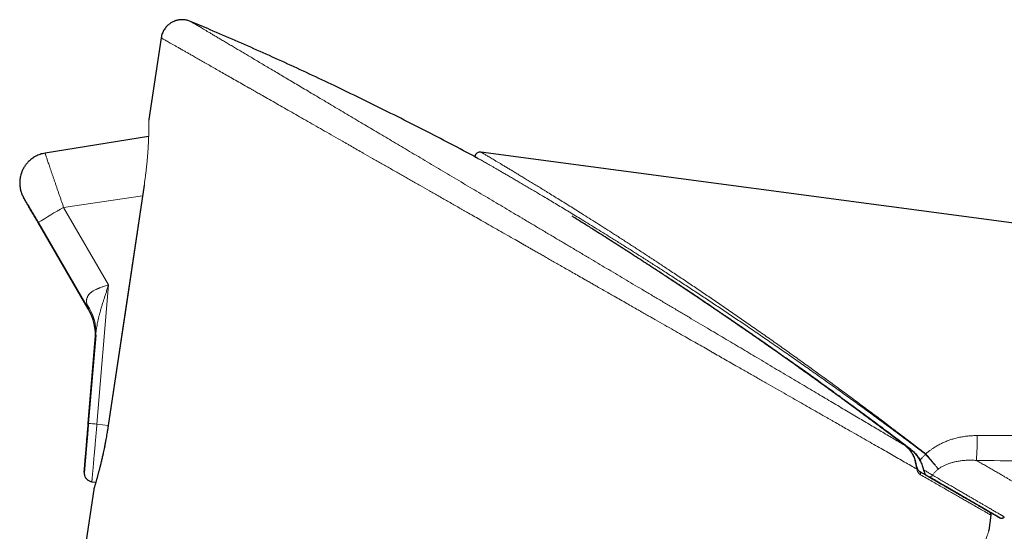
# Model space of a CAD drawing. Header units: millimetres. Extents: x 8 to 869, y 12 to 812.
# Tile 224 of 230: x 740 to 796, y 726 to 755. Entities that reach past the tile are written whole.
import ezdxf

# ---------------------------------------------------------------- set-up
doc = ezdxf.new("R2010")
doc.units = ezdxf.units.MM

msp = doc.modelspace()

# ---------------------------------------------------------------- linework, layer by layer
at = {"color": 7, "linetype": 'Continuous', "lineweight": 30}
for p, q in [((748.451, 754.301), (747.762, 749.69)), ((747.744, 748.744), (741.897, 747.796)), ((855.305, 736.027), (766.485, 747.86)), ((766.148, 747.605), (766.147, 747.594)), ((744.336, 739.018), (741.506, 743.879)), ((741.507, 743.877), (744.336, 739.018)), ((744.756, 737.528), (744.339, 732.554)), ((744.339, 732.556), (744.734, 737.271)), ((745.465, 732.44), (745.463, 732.441)), ((791.272, 730.43), (791.249, 730.478)), ((791.209, 729.857), (791.214, 729.854)), ((744.643, 728.818), (742.796, 716.457)), ((744.539, 729.264), (744.763, 729.233)), ((795.15, 726.519), (795.262, 727.371))]:
    msp.add_line(p, q, dxfattribs=at)
at = {"color": 252, "linetype": 'Continuous', "lineweight": 0}
for p, q in [((766.147, 747.594), (766.141, 747.597)), ((747.492, 745.99), (745.465, 732.44)), ((747.492, 745.99), (747.49, 745.99)), ((742.947, 744.736), (747.4, 745.382)), ((742.947, 744.736), (745.487, 740.373)), ((745.487, 740.373), (744.829, 732.514)), ((744.336, 739.018), (744.336, 739.018)), ((744.733, 737.258), (744.733, 737.258)), ((744.829, 732.514), (745.464, 732.438)), ((791.558, 730.817), (791.571, 730.805)), ((791.574, 730.837), (791.59, 730.822)), ((791.725, 729.559), (791.738, 729.552))]:
    msp.add_line(p, q, dxfattribs=at)
at = {"color": 7, "linetype": 'Continuous', "lineweight": 30, "flags": 128}
msp.add_lwpolyline([(747.491, 745.99), (746.509, 739.427), (745.465, 732.44)], dxfattribs=at)
at = {"color": 252, "linetype": 'Continuous', "lineweight": 0, "flags": 128}
for points in [[(790.414, 731.298), (790.415, 731.3), (790.415, 731.3)], [(790.415, 731.3), (790.416, 731.3), (790.415, 731.298)]]:
    msp.add_lwpolyline(points, dxfattribs=at)
at = {"color": 7, "linetype": 'Continuous', "lineweight": 30}
for centre, radius, start, end in [((766.445, 747.563), 0.3, 82.4113, 172), ((741.744, 737.509), 3, 355.2122, 30.2122)]:
    msp.add_arc(centre, radius, start, end, dxfattribs=at)
at = {"color": 252, "linetype": 'Continuous', "lineweight": 0}
for centre, radius, start, end in [((763.297, 708.991), 41.132, 119.6539, 121.9893), ((742.194, 737.727), 2.569, 355.5559, 35.8351), ((741.744, 737.509), 3, 355.2122, 30.2122), ((728.305, 536.721), 196.489, 85.17598, 85.31924), ((776.214, 731.8), 18.271, 355.804, 0.2054), ((791.027, 730.276), 0.222, 100.8164, 106.8719), ((804.079, 721.282), 15.738, 142.6169, 142.7103), ((803.517, 717.131), 18.157, 131.0627, 131.1417), ((791.009, 730.052), 0.0837, 309.673, 8.4489), ((791.119, 729.715), 0.169, 341.0626, 55.7246), ((791.807, 729.719), 0.181, 245.937, 331.3265)]:
    msp.add_arc(centre, radius, start, end, dxfattribs=at)
at = {"color": 7, "linetype": 'Continuous', "lineweight": 30}
for points, knots in [([(750.103, 755.23), (750.072, 755.242), (750.009, 755.268), (749.91, 755.295), (749.809, 755.313), (749.711, 755.323), (749.618, 755.325), (749.531, 755.32), (749.451, 755.31), (749.378, 755.296), (749.314, 755.28), (749.257, 755.263), (749.205, 755.244), (749.153, 755.222), (749.096, 755.196), (749.034, 755.162), (748.966, 755.12), (748.896, 755.069), (748.824, 755.007), (748.752, 754.935), (748.683, 754.853), (748.618, 754.759), (748.56, 754.656), (748.512, 754.544), (748.474, 754.425), (748.459, 754.343), (748.452, 754.302)], [0, 0, 0, 0, 0.044822, 0.093545, 0.140665, 0.185772, 0.228497, 0.26852, 0.305572, 0.339436, 0.369943, 0.396967, 0.42058, 0.445662, 0.474515, 0.507121, 0.543425, 0.583331, 0.626686, 0.673276, 0.722813, 0.774941, 0.829232, 0.885197, 0.942306, 1, 1, 1, 1]), ([(766.14, 747.596), (765.992, 747.675), (765.352, 748.02), (764.213, 748.616), (762.723, 749.384), (761.226, 750.138), (759.723, 750.879), (758.255, 751.585), (756.823, 752.26), (755.428, 752.903), (754.029, 753.534), (752.624, 754.154), (751.315, 754.72), (750.473, 755.074), (750.102, 755.23)], [0, 0, 0, 0, 0.028346, 0.122698, 0.217042, 0.311377, 0.405702, 0.500016, 0.586459, 0.672891, 0.75931, 0.845715, 0.932106, 1, 1, 1, 1]), ([(747.762, 749.69), (747.762, 749.684), (747.76, 749.672), (747.76, 749.66), (747.76, 749.653)], [0, 0, 0, 0, 0.491763, 1, 1, 1, 1]), ([(741.897, 747.796), (741.85, 747.787), (741.757, 747.77), (741.622, 747.729), (741.493, 747.679), (741.371, 747.621), (741.257, 747.555), (741.154, 747.483), (741.06, 747.407), (740.976, 747.33), (740.902, 747.253), (740.838, 747.177), (740.783, 747.103), (740.731, 747.026), (740.681, 746.942), (740.633, 746.848), (740.587, 746.744), (740.546, 746.629), (740.512, 746.503), (740.487, 746.374), (740.472, 746.244), (740.468, 746.115), (740.473, 745.99), (740.486, 745.87), (740.507, 745.756), (740.534, 745.649), (740.562, 745.563), (740.587, 745.496), (740.604, 745.454), (740.618, 745.423), (740.628, 745.401), (740.637, 745.382), (740.646, 745.364), (740.653, 745.349), (740.662, 745.332), (740.671, 745.315), (740.679, 745.3), (740.686, 745.289), (740.696, 745.27), (740.71, 745.246), (740.731, 745.211), (740.756, 745.168), (740.786, 745.116), (740.817, 745.063), (740.847, 745.011), (740.874, 744.964), (740.903, 744.914), (740.934, 744.862), (740.965, 744.808), (740.998, 744.751), (741.034, 744.69), (741.073, 744.623), (741.116, 744.549), (741.165, 744.464), (741.217, 744.376), (741.27, 744.285), (741.323, 744.193), (741.38, 744.095), (741.442, 743.989), (741.484, 743.917), (741.506, 743.879)], [0, 0, 0, 0, 0.025184, 0.050128, 0.074658, 0.098604, 0.121806, 0.144115, 0.165399, 0.185542, 0.204448, 0.222036, 0.238244, 0.253025, 0.271415, 0.290011, 0.308827, 0.331643, 0.354653, 0.377786, 0.400967, 0.423969, 0.446172, 0.467499, 0.487934, 0.507475, 0.525617, 0.535863, 0.545297, 0.549717, 0.553881, 0.557775, 0.561598, 0.565555, 0.569825, 0.578297, 0.58857, 0.600622, 0.612873, 0.631953, 0.650895, 0.673453, 0.696168, 0.71865, 0.734147, 0.749345, 0.764307, 0.779074, 0.793644, 0.807974, 0.82369, 0.839304, 0.856686, 0.87593, 0.897131, 0.915387, 0.934756, 0.955276, 0.977001, 1, 1, 1, 1]), ([(741.506, 743.879), (741.48, 743.923), (741.429, 744.011), (741.353, 744.141), (741.279, 744.269), (741.211, 744.386), (741.149, 744.491), (741.095, 744.585), (741.043, 744.675), (740.993, 744.76), (740.942, 744.847), (740.891, 744.935), (740.848, 745.009), (740.814, 745.067), (740.788, 745.111), (740.761, 745.157), (740.736, 745.201), (740.718, 745.232), (740.707, 745.251), (740.702, 745.26), (740.7, 745.263), (740.701, 745.261), (740.707, 745.251), (740.716, 745.236), (740.729, 745.214), (740.745, 745.186), (740.768, 745.146), (740.8, 745.092), (740.837, 745.028), (740.874, 744.964), (740.909, 744.905), (740.952, 744.831), (741.005, 744.74), (741.068, 744.631), (741.135, 744.516), (741.206, 744.394), (741.279, 744.268), (741.354, 744.14), (741.43, 744.009), (741.481, 743.921), (741.507, 743.877)], [0, 0, 0, 0, 0.031485, 0.062633, 0.093685, 0.124885, 0.150212, 0.175219, 0.200044, 0.224827, 0.249709, 0.281364, 0.312503, 0.33314, 0.353786, 0.374538, 0.406046, 0.437116, 0.457772, 0.478507, 0.499428, 0.520304, 0.541017, 0.561678, 0.582396, 0.603281, 0.62444, 0.655526, 0.686535, 0.707332, 0.728338, 0.749645, 0.780708, 0.81172, 0.842957, 0.874692, 0.90598, 0.937129, 0.968388, 1, 1, 1, 1]), ([(790.748, 731.072), (790.607, 731.18), (790.324, 731.394), (789.757, 731.822), (789.082, 732.328), (788.299, 732.91), (787.621, 733.41), (787.013, 733.855), (786.512, 734.22), (786.047, 734.557), (785.51, 734.944), (784.864, 735.407), (784.182, 735.892), (783.572, 736.323), (783.069, 736.676), (782.602, 737.003), (782.064, 737.377), (781.543, 737.737), (781.041, 738.082), (780.611, 738.377), (780.127, 738.707), (779.626, 739.046), (779.162, 739.36), (778.752, 739.635), (778.361, 739.897), (777.987, 740.146), (777.615, 740.393), (777.19, 740.674), (776.713, 740.988), (776.22, 741.311), (775.765, 741.607), (775.346, 741.879), (774.93, 742.148), (774.515, 742.415), (774.102, 742.68), (773.691, 742.942), (773.283, 743.201), (772.92, 743.431), (772.603, 743.631), (772.329, 743.803), (772.057, 743.974), (771.825, 744.119), (771.685, 744.207), (771.633, 744.239)], [0, 0, 0, 0, 0.0221221, 0.0442455, 0.0884959, 0.1272278, 0.1659668, 0.1936482, 0.2213325, 0.2434579, 0.2655849, 0.3043215, 0.343067, 0.3707556, 0.3984477, 0.4205742, 0.4427028, 0.4814465, 0.5008245, 0.5202024, 0.5479024, 0.5756073, 0.5977359, 0.6198673, 0.639246, 0.6586246, 0.6780119, 0.6973992, 0.7251208, 0.7528499, 0.7749748, 0.7971136, 0.8192574, 0.8414329, 0.8636143, 0.8858293, 0.9080511, 0.9302906, 0.9455045, 0.9607182, 0.9759445, 0.9911707, 1, 1, 1, 1]), ([(790.416, 731.3), (790.389, 731.32), (790.335, 731.362), (790.251, 731.425), (790.161, 731.494), (790.076, 731.558), (789.996, 731.619), (789.922, 731.674), (789.841, 731.735), (789.753, 731.801), (789.662, 731.87), (789.568, 731.941), (789.469, 732.015), (789.363, 732.095), (789.249, 732.181), (789.127, 732.272), (788.996, 732.37), (788.859, 732.473), (788.714, 732.581), (788.539, 732.711), (788.335, 732.862), (788.103, 733.035), (787.865, 733.211), (787.626, 733.387), (787.35, 733.59), (787.042, 733.817), (786.701, 734.066), (786.367, 734.309), (786.037, 734.549), (785.707, 734.787), (785.29, 735.088), (784.784, 735.451), (784.191, 735.874), (783.599, 736.294), (783.012, 736.707), (782.43, 737.114), (781.854, 737.515), (781.283, 737.91), (780.718, 738.298), (780.16, 738.68), (779.608, 739.055), (779.065, 739.423), (778.539, 739.776), (778.032, 740.115), (777.577, 740.418), (777.288, 740.609), (777.161, 740.693)], [0, 0, 0, 0, 0.006076, 0.012387, 0.019169, 0.026658, 0.031833, 0.037439, 0.043534, 0.050177, 0.057427, 0.064322, 0.071767, 0.079799, 0.08846, 0.097786, 0.107624, 0.118093, 0.129115, 0.140611, 0.157701, 0.17537, 0.193392, 0.211539, 0.229584, 0.255857, 0.281455, 0.30657, 0.331394, 0.356118, 0.380923, 0.425516, 0.470217, 0.514699, 0.558769, 0.602434, 0.645713, 0.68861, 0.731092, 0.773126, 0.814682, 0.855749, 0.896263, 0.933898, 0.970968, 1, 1, 1, 1]), ([(744.341, 732.556), (744.336, 732.495), (744.327, 732.375), (744.312, 732.2), (744.299, 732.034), (744.285, 731.876), (744.273, 731.728), (744.261, 731.589), (744.25, 731.459), (744.24, 731.338), (744.23, 731.226), (744.218, 731.096), (744.206, 730.948), (744.192, 730.785), (744.18, 730.643), (744.169, 730.521), (744.161, 730.416), (744.152, 730.32), (744.145, 730.229), (744.138, 730.145), (744.132, 730.07), (744.126, 730.005), (744.122, 729.951), (744.118, 729.903), (744.114, 729.862), (744.112, 729.834), (744.11, 729.816), (744.109, 729.805), (744.109, 729.797), (744.108, 729.786), (744.107, 729.773), (744.107, 729.758), (744.107, 729.743), (744.108, 729.728), (744.109, 729.713), (744.111, 729.695), (744.114, 729.676), (744.118, 729.653), (744.127, 729.618), (744.142, 729.571), (744.164, 729.525), (744.188, 729.486), (744.211, 729.452), (744.243, 729.415), (744.284, 729.376), (744.334, 729.338), (744.395, 729.305), (744.464, 729.278), (744.514, 729.269), (744.539, 729.264)], [0, 0, 0, 0, 0.036442, 0.07129, 0.104639, 0.136566, 0.16713, 0.196376, 0.224334, 0.250979, 0.276246, 0.300917, 0.342011, 0.383319, 0.425112, 0.456799, 0.488468, 0.519783, 0.549976, 0.583258, 0.615175, 0.645594, 0.674419, 0.702782, 0.732748, 0.76445, 0.778901, 0.793708, 0.808717, 0.822614, 0.835144, 0.846421, 0.853318, 0.859788, 0.86589, 0.870196, 0.874522, 0.879183, 0.884425, 0.895814, 0.908045, 0.91475, 0.922915, 0.932604, 0.94376, 0.956279, 0.969992, 0.984664, 1, 1, 1, 1]), ([(744.339, 732.554), (744.334, 732.494), (744.324, 732.373), (744.309, 732.194), (744.294, 732.016), (744.28, 731.842), (744.265, 731.669), (744.251, 731.5), (744.237, 731.335), (744.224, 731.176), (744.211, 731.023), (744.199, 730.877), (744.187, 730.738), (744.176, 730.606), (744.166, 730.482), (744.156, 730.368), (744.147, 730.263), (744.139, 730.168), (744.132, 730.084), (744.126, 730.009), (744.121, 729.945), (744.116, 729.892), (744.113, 729.852), (744.11, 729.822), (744.109, 729.805), (744.108, 729.799), (744.109, 729.805), (744.11, 729.822), (744.113, 729.851), (744.116, 729.892), (744.121, 729.945), (744.126, 730.009), (744.132, 730.083), (744.139, 730.168), (744.147, 730.263), (744.156, 730.368), (744.166, 730.482), (744.176, 730.606), (744.187, 730.738), (744.199, 730.878), (744.211, 731.024), (744.224, 731.176), (744.237, 731.335), (744.251, 731.501), (744.265, 731.67), (744.28, 731.843), (744.294, 732.018), (744.309, 732.195), (744.324, 732.375), (744.334, 732.496), (744.339, 732.556)], [0, 0, 0, 0, 0.0210031, 0.0418222, 0.0625465, 0.0832665, 0.1040729, 0.1250552, 0.1460146, 0.1667998, 0.1875004, 0.2082072, 0.229011, 0.2500012, 0.2709505, 0.2917259, 0.312417, 0.3331147, 0.3539097, 0.3748913, 0.3958389, 0.4166131, 0.4373037, 0.4580014, 0.478797, 0.4997799, 0.5207348, 0.5415169, 0.5622159, 0.5829226, 0.6037278, 0.624721, 0.6456934, 0.666493, 0.6872096, 0.7079341, 0.7287575, 0.7497693, 0.7707457, 0.7915492, 0.8122694, 0.8329974, 0.8538238, 0.8748382, 0.8958229, 0.9166374, 0.9373715, 0.9581163, 0.9789627, 1, 1, 1, 1]), ([(745.465, 732.44), (745.455, 732.375), (745.435, 732.247), (745.405, 732.06), (745.375, 731.883), (745.346, 731.716), (745.314, 731.546), (745.281, 731.374), (745.247, 731.203), (745.215, 731.046), (745.184, 730.902), (745.155, 730.771), (745.128, 730.65), (745.102, 730.537), (745.076, 730.427), (745.051, 730.32), (745.026, 730.217), (745.001, 730.117), (744.978, 730.024), (744.955, 729.937), (744.934, 729.856), (744.914, 729.778), (744.894, 729.702), (744.873, 729.626), (744.852, 729.549), (744.831, 729.471), (744.809, 729.392), (744.787, 729.316), (744.766, 729.243), (744.747, 729.175), (744.728, 729.11), (744.71, 729.049), (744.694, 728.995), (744.679, 728.947), (744.668, 728.907), (744.659, 728.877), (744.653, 728.857), (744.652, 728.855), (744.652, 728.854)], [0, 0, 0, 0, 0.034402, 0.067244, 0.098601, 0.128536, 0.157099, 0.190929, 0.22273, 0.252536, 0.280365, 0.306164, 0.329963, 0.353143, 0.376171, 0.399081, 0.421928, 0.444742, 0.467549, 0.488002, 0.508473, 0.528833, 0.549087, 0.570385, 0.592979, 0.617246, 0.643235, 0.671034, 0.697856, 0.726117, 0.755769, 0.786726, 0.819002, 0.852671, 0.887831, 0.924571, 0.96275, 1, 1, 1, 1]), ([(789.56, 731.969), (789.735, 731.837), (790.132, 731.54), (790.527, 731.24), (790.748, 731.072)], [0, 0, 0, 0, 0.441579, 1, 1, 1, 1]), ([(790.985, 730.495), (790.98, 730.513), (790.969, 730.548), (790.953, 730.595), (790.937, 730.637), (790.918, 730.68), (790.895, 730.73), (790.863, 730.792), (790.821, 730.863), (790.768, 730.942), (790.708, 731.019), (790.644, 731.093), (790.577, 731.161), (790.516, 731.219), (790.475, 731.251), (790.461, 731.261)], [0, 0, 0, 0, 0.061228, 0.1142, 0.159016, 0.203928, 0.262964, 0.336219, 0.423503, 0.52457, 0.638927, 0.733209, 0.834987, 0.944601, 1, 1, 1, 1]), ([(791.252, 730.474), (791.232, 730.512), (791.191, 730.589), (791.118, 730.699), (791.036, 730.803), (790.946, 730.901), (790.85, 730.991), (790.782, 731.045), (790.748, 731.072)], [0, 0, 0, 0, 0.165255, 0.330531, 0.500247, 0.669977, 0.834578, 1, 1, 1, 1]), ([(790.748, 731.072), (790.782, 731.045), (790.852, 730.99), (790.949, 730.897), (791.04, 730.797), (791.121, 730.693), (791.192, 730.587), (791.23, 730.515), (791.249, 730.478)], [0, 0, 0, 0, 0.16974, 0.339473, 0.513044, 0.686599, 0.842825, 1, 1, 1, 1]), ([(791.092, 730.064), (791.086, 730.086), (791.075, 730.125), (791.06, 730.185), (791.049, 730.232), (791.041, 730.269), (791.034, 730.299), (791.026, 730.335), (791.015, 730.38), (791.002, 730.434), (790.991, 730.473), (790.985, 730.495)], [0, 0, 0, 0, 0.169142, 0.308977, 0.43528, 0.497384, 0.56049, 0.639566, 0.738562, 0.858347, 1, 1, 1, 1]), ([(791.252, 730.474), (791.27, 730.436), (791.306, 730.36), (791.354, 730.243), (791.396, 730.124), (791.427, 730.024), (791.442, 729.963), (791.448, 729.942)], [0, 0, 0, 0, 0.217353, 0.436454, 0.660236, 0.885315, 1, 1, 1, 1]), ([(791.234, 729.84), (791.226, 729.845), (791.212, 729.854), (791.195, 729.869), (791.183, 729.882), (791.174, 729.892), (791.167, 729.901), (791.161, 729.91), (791.152, 729.924), (791.139, 729.945), (791.124, 729.976), (791.107, 730.016), (791.097, 730.047), (791.092, 730.064)], [0, 0, 0, 0, 0.120452, 0.220904, 0.299944, 0.35645, 0.405621, 0.453821, 0.504459, 0.596738, 0.710363, 0.844858, 1, 1, 1, 1]), ([(795.262, 727.371), (795.263, 727.38), (795.264, 727.398), (795.262, 727.422), (795.259, 727.443), (795.254, 727.46), (795.248, 727.474), (795.243, 727.487), (795.238, 727.496), (795.233, 727.504), (795.23, 727.508), (795.228, 727.511), (795.225, 727.516), (795.221, 727.521), (795.217, 727.526), (795.213, 727.53), (795.208, 727.536), (795.203, 727.541), (795.198, 727.545), (795.193, 727.549), (795.19, 727.552), (795.186, 727.554), (795.183, 727.557), (795.176, 727.561), (795.166, 727.568), (795.15, 727.577), (795.13, 727.589), (795.107, 727.603), (795.078, 727.619), (795.043, 727.64), (794.998, 727.666), (794.947, 727.695), (794.883, 727.732), (794.803, 727.779), (794.702, 727.837), (794.589, 727.902), (794.465, 727.974), (794.336, 728.049), (794.204, 728.125), (794.071, 728.202), (793.93, 728.283), (793.781, 728.369), (793.624, 728.46), (793.46, 728.555), (793.289, 728.654), (793.132, 728.745), (792.993, 728.825), (792.874, 728.894), (792.772, 728.953), (792.688, 729.002), (792.62, 729.041), (792.545, 729.084), (792.464, 729.131), (792.375, 729.182), (792.279, 729.238), (792.176, 729.298), (792.064, 729.362), (791.944, 729.432), (791.817, 729.505), (791.682, 729.584), (791.538, 729.667), (791.385, 729.755), (791.279, 729.816), (791.224, 729.848)], [0, 0, 0, 0, 0.001815, 0.003449, 0.004875, 0.006074, 0.007036, 0.007803, 0.008842, 0.00926, 0.009542, 0.009847, 0.010194, 0.011051, 0.012172, 0.013579, 0.015286, 0.018857, 0.023312, 0.02866, 0.034905, 0.041951, 0.049093, 0.056194, 0.075515, 0.094532, 0.116775, 0.138592, 0.159983, 0.188164, 0.215961, 0.243374, 0.270405, 0.308491, 0.346507, 0.384523, 0.422541, 0.460558, 0.492815, 0.525074, 0.557334, 0.589591, 0.621849, 0.654109, 0.686156, 0.717709, 0.738172, 0.75842, 0.778462, 0.788446, 0.79934, 0.811145, 0.823863, 0.837494, 0.852041, 0.867505, 0.883887, 0.901191, 0.919417, 0.938218, 0.957914, 0.978507, 1, 1, 1, 1]), ([(791.448, 729.942), (791.452, 729.927), (791.46, 729.896), (791.473, 729.863), (791.48, 729.846), (791.482, 729.842)], [0, 0, 0, 0, 0.425674, 0.861335, 1, 1, 1, 1]), ([(791.482, 729.842), (791.49, 729.824), (791.504, 729.79), (791.516, 729.75), (791.521, 729.722), (791.522, 729.705), (791.519, 729.693), (791.515, 729.687), (791.509, 729.685), (791.504, 729.687), (791.501, 729.688)], [0, 0, 0, 0, 0.2100125, 0.4195598, 0.5375033, 0.6553071, 0.7501551, 0.8448842, 0.9224709, 1, 1, 1, 1]), ([(791.725, 729.559), (791.704, 729.571), (791.66, 729.596), (791.584, 729.64), (791.528, 729.673), (791.5, 729.689)], [0, 0, 0, 0, 0.3336171, 0.6668944, 1, 1, 1, 1]), ([(791.501, 729.688), (791.53, 729.672), (791.589, 729.638), (791.667, 729.593), (791.711, 729.567), (791.734, 729.554)], [0, 0, 0, 0, 0.333078, 0.666344, 1, 1, 1, 1]), ([(791.734, 729.554), (791.82, 729.504), (791.993, 729.404), (792.244, 729.259), (792.493, 729.115), (792.734, 728.976), (792.966, 728.842), (793.187, 728.713), (793.4, 728.59), (793.602, 728.473), (793.782, 728.369), (793.949, 728.273), (794.11, 728.18), (794.267, 728.089), (794.419, 728.001), (794.567, 727.916), (794.693, 727.843), (794.824, 727.767), (794.938, 727.701), (795.045, 727.639), (795.147, 727.58), (795.243, 727.525), (795.331, 727.474), (795.408, 727.429), (795.471, 727.393), (795.535, 727.356), (795.583, 727.328), (795.619, 727.307), (795.649, 727.29), (795.674, 727.276), (795.694, 727.264), (795.711, 727.254), (795.725, 727.246), (795.737, 727.239), (795.751, 727.231), (795.756, 727.228), (795.751, 727.231), (795.731, 727.243), (795.715, 727.252), (795.695, 727.263), (795.671, 727.277), (795.639, 727.296), (795.598, 727.319), (795.549, 727.348), (795.487, 727.384), (795.421, 727.421), (795.358, 727.458), (795.282, 727.502), (795.197, 727.551), (795.108, 727.602), (795.017, 727.655), (794.921, 727.711), (794.819, 727.77), (794.699, 727.839), (794.565, 727.916), (794.409, 728.007), (794.234, 728.108), (794.055, 728.212), (793.872, 728.318), (793.68, 728.428), (793.479, 728.545), (793.27, 728.666), (793.071, 728.781), (792.863, 728.901), (792.644, 729.027), (792.422, 729.156), (792.195, 729.287), (791.964, 729.42), (791.805, 729.513), (791.725, 729.559)], [0, 0, 0, 0, 0.0174476, 0.0348681, 0.0522705, 0.0696478, 0.087001, 0.1043397, 0.1216741, 0.1390105, 0.1545935, 0.1701961, 0.1858175, 0.201458, 0.2171214, 0.2328212, 0.2486123, 0.2643656, 0.2800744, 0.295761, 0.3114364, 0.3271034, 0.3424842, 0.357866, 0.3732589, 0.3886544, 0.4009884, 0.4133487, 0.4257355, 0.4381432, 0.4505451, 0.4602785, 0.4700045, 0.4797253, 0.4894414, 0.4991274, 0.5121642, 0.525181, 0.5381978, 0.5512125, 0.5642248, 0.577238, 0.5925805, 0.6079351, 0.6233164, 0.6387162, 0.652479, 0.666299, 0.6801681, 0.6940525, 0.7079178, 0.7217551, 0.7355599, 0.7493335, 0.7668398, 0.7843122, 0.8017639, 0.8192134, 0.8366642, 0.8541222, 0.8715997, 0.8891103, 0.9048449, 0.920637, 0.9364897, 0.9523718, 0.9682589, 0.9841384, 1, 1, 1, 1]), ([(791.738, 729.552), (791.807, 729.512), (791.945, 729.432), (792.143, 729.318), (792.332, 729.209), (792.513, 729.104), (792.686, 729.004), (792.849, 728.91), (792.999, 728.823), (793.135, 728.744), (793.261, 728.672), (793.384, 728.6), (793.506, 728.53), (793.623, 728.462), (793.735, 728.397), (793.841, 728.336), (793.939, 728.279), (794.032, 728.226), (794.119, 728.175), (794.201, 728.128), (794.282, 728.081), (794.359, 728.036), (794.433, 727.994), (794.5, 727.955), (794.574, 727.912), (794.654, 727.866), (794.754, 727.808), (794.854, 727.75), (794.955, 727.692), (795.047, 727.639), (795.132, 727.59), (795.211, 727.544), (795.289, 727.499), (795.361, 727.457), (795.42, 727.423), (795.475, 727.391), (795.534, 727.358), (795.583, 727.329), (795.629, 727.303), (795.671, 727.279), (795.709, 727.258), (795.739, 727.241), (795.759, 727.231), (795.774, 727.223), (795.784, 727.218), (795.793, 727.214), (795.802, 727.21), (795.811, 727.207), (795.818, 727.205), (795.826, 727.204), (795.835, 727.203), (795.845, 727.202), (795.854, 727.202), (795.861, 727.202), (795.865, 727.202), (795.868, 727.203), (795.871, 727.203), (795.875, 727.203), (795.882, 727.204), (795.896, 727.206), (795.917, 727.212), (795.947, 727.224), (795.981, 727.245), (796.001, 727.267), (796.012, 727.279)], [0, 0, 0, 0, 0.027249, 0.053814, 0.079682, 0.10484, 0.129278, 0.152976, 0.174622, 0.195583, 0.215861, 0.235503, 0.254524, 0.274994, 0.294668, 0.313554, 0.331658, 0.348983, 0.365531, 0.381306, 0.396309, 0.412198, 0.427125, 0.441109, 0.45484, 0.476638, 0.498709, 0.525392, 0.552517, 0.580081, 0.604352, 0.628937, 0.653793, 0.678873, 0.704164, 0.729284, 0.754767, 0.78058, 0.80671, 0.836818, 0.867379, 0.898406, 0.929871, 0.940033, 0.949233, 0.95748, 0.964773, 0.97111, 0.976487, 0.980849, 0.984224, 0.986676, 0.987938, 0.988404, 0.988783, 0.988952, 0.989121, 0.989298, 0.989795, 0.990571, 0.992039, 0.994121, 0.996818, 1, 1, 1, 1]), ([(744.652, 728.853), (744.65, 728.847), (744.646, 728.836), (744.644, 728.824), (744.643, 728.818)], [0, 0, 0, 0, 0.508051, 1, 1, 1, 1]), ([(744.763, 729.233), (744.759, 729.219), (744.748, 729.179), (744.73, 729.12), (744.712, 729.056), (744.696, 729.002), (744.683, 728.958), (744.672, 728.921), (744.663, 728.892), (744.657, 728.87), (744.652, 728.856), (744.652, 728.854), (744.652, 728.853)], [0, 0, 0, 0, 0.0590119, 0.1619221, 0.2691301, 0.3809148, 0.4775034, 0.577146, 0.6794668, 0.7842167, 0.8916141, 1, 1, 1, 1]), ([(795.137, 726.465), (795.14, 726.474), (795.145, 726.492), (795.148, 726.51), (795.15, 726.519)], [0, 0, 0, 0, 0.508316, 1, 1, 1, 1])]:
    msp.add_open_spline(points, degree=3, knots=knots, dxfattribs=at)
at = {"color": 252, "linetype": 'Continuous', "lineweight": 0}
for points, knots in [([(790.415, 731.3), (790.315, 731.359), (790.114, 731.479), (789.801, 731.664), (789.481, 731.854), (789.152, 732.05), (788.816, 732.249), (788.474, 732.452), (788.125, 732.659), (787.765, 732.873), (787.393, 733.094), (787.008, 733.323), (786.616, 733.555), (786.218, 733.791), (785.814, 734.031), (785.391, 734.283), (784.948, 734.546), (784.485, 734.821), (784.014, 735.1), (783.535, 735.384), (783.049, 735.673), (782.557, 735.965), (782.075, 736.252), (781.602, 736.532), (781.141, 736.806), (780.677, 737.081), (780.21, 737.359), (779.74, 737.638), (779.253, 737.927), (778.748, 738.226), (778.226, 738.537), (777.7, 738.849), (777.171, 739.163), (776.638, 739.479), (776.102, 739.797), (775.577, 740.109), (775.066, 740.412), (774.569, 740.707), (774.071, 741.003), (773.574, 741.298), (773.077, 741.593), (772.566, 741.896), (772.041, 742.208), (771.501, 742.529), (770.962, 742.849), (770.423, 743.169), (769.885, 743.488), (769.348, 743.807), (768.826, 744.117), (768.32, 744.417), (767.829, 744.709), (767.339, 744.999), (766.851, 745.289), (766.367, 745.576), (765.872, 745.87), (765.366, 746.171), (764.85, 746.477), (764.339, 746.78), (763.833, 747.081), (763.331, 747.379), (762.833, 747.674), (762.354, 747.958), (761.893, 748.232), (761.449, 748.496), (761.009, 748.757), (760.574, 749.015), (760.143, 749.271), (759.707, 749.53), (759.265, 749.792), (758.819, 750.057), (758.381, 750.317), (757.952, 750.572), (757.531, 750.822), (757.118, 751.066), (756.726, 751.299), (756.352, 751.521), (755.996, 751.732), (755.648, 751.939), (755.308, 752.141), (754.976, 752.338), (754.659, 752.526), (754.356, 752.706), (754.067, 752.878), (753.787, 753.044), (753.516, 753.205), (753.255, 753.36), (753.003, 753.509), (752.76, 753.653), (752.523, 753.794), (752.292, 753.931), (752.068, 754.064), (751.855, 754.191), (751.653, 754.311), (751.462, 754.424), (751.287, 754.528), (751.126, 754.624), (750.978, 754.711), (750.842, 754.792), (750.718, 754.866), (750.604, 754.933), (750.502, 754.993), (750.412, 755.047), (750.331, 755.095), (750.261, 755.137), (750.203, 755.171), (750.158, 755.198), (750.126, 755.217), (750.106, 755.229), (750.104, 755.23), (750.103, 755.231)], [0, 0, 0, 0, 0.008756, 0.017547, 0.026363, 0.035182, 0.043981, 0.052753, 0.0615, 0.070228, 0.079354, 0.088469, 0.097576, 0.10668, 0.115786, 0.124898, 0.134851, 0.144822, 0.154818, 0.164843, 0.1749, 0.184968, 0.19502, 0.2042, 0.213356, 0.222494, 0.231619, 0.240735, 0.249846, 0.259784, 0.269726, 0.279677, 0.289642, 0.299627, 0.309644, 0.319684, 0.328898, 0.338111, 0.347314, 0.356497, 0.365655, 0.374796, 0.384757, 0.39471, 0.404661, 0.414613, 0.424573, 0.434545, 0.444534, 0.45371, 0.462913, 0.472139, 0.481367, 0.490574, 0.499757, 0.509755, 0.519736, 0.529706, 0.539671, 0.549634, 0.559603, 0.569581, 0.578742, 0.587922, 0.597131, 0.606358, 0.615589, 0.624804, 0.634831, 0.644835, 0.654822, 0.6648, 0.674773, 0.684749, 0.694732, 0.703896, 0.713077, 0.722288, 0.731523, 0.740761, 0.749984, 0.758763, 0.767522, 0.776267, 0.785001, 0.793729, 0.802456, 0.811187, 0.819926, 0.829095, 0.838285, 0.847506, 0.856752, 0.865997, 0.875214, 0.883984, 0.892734, 0.901468, 0.910193, 0.918913, 0.927634, 0.936361, 0.945099, 0.954272, 0.963469, 0.972696, 0.981949, 0.991208, 1, 1, 1, 1]), ([(791.062, 729.987), (790.952, 730.05), (790.731, 730.176), (790.385, 730.374), (790.024, 730.58), (789.65, 730.794), (789.26, 731.017), (788.857, 731.247), (788.435, 731.488), (787.994, 731.74), (787.535, 732.002), (787.114, 732.242), (786.738, 732.456), (786.495, 732.595), (786.335, 732.686), (786.261, 732.729), (786.185, 732.772), (786.11, 732.815), (786.034, 732.858), (785.958, 732.902), (785.765, 733.012), (785.451, 733.191), (785.007, 733.445), (784.548, 733.707), (784.075, 733.977), (783.587, 734.256), (783.083, 734.544), (782.56, 734.843), (782.016, 735.153), (781.452, 735.475), (780.939, 735.767), (780.481, 736.028), (780.099, 736.246), (779.831, 736.399), (779.681, 736.485), (779.634, 736.512), (779.587, 736.539), (779.54, 736.566), (779.492, 736.593), (779.331, 736.685), (779.051, 736.845), (778.647, 737.075), (778.23, 737.313), (777.8, 737.559), (777.34, 737.821), (776.852, 738.1), (776.479, 738.312), (776.243, 738.447), (776.15, 738.5), (776.056, 738.554), (775.972, 738.602), (775.833, 738.681), (775.629, 738.798), (775.343, 738.961), (775.035, 739.137), (774.708, 739.324), (774.361, 739.522), (774.029, 739.711), (773.715, 739.89), (773.423, 740.057), (773.19, 740.189), (773.02, 740.287), (772.914, 740.347), (772.808, 740.408), (772.7, 740.469), (772.591, 740.531), (772.481, 740.594), (772.29, 740.703), (772.023, 740.855), (771.686, 741.048), (771.364, 741.231), (771.058, 741.406), (770.768, 741.571), (770.495, 741.727), (770.239, 741.873), (769.997, 742.011), (769.77, 742.141), (769.558, 742.262), (769.36, 742.375), (769.177, 742.479), (769.045, 742.555), (768.958, 742.604), (768.913, 742.63), (768.869, 742.655), (768.823, 742.681), (768.765, 742.715), (768.596, 742.811), (768.285, 742.989), (767.848, 743.238), (767.389, 743.5), (766.944, 743.754), (766.53, 743.99), (766.147, 744.209), (765.884, 744.359), (765.72, 744.452), (765.652, 744.491), (765.584, 744.529), (765.517, 744.568), (765.451, 744.606), (765.384, 744.644), (765.318, 744.681), (765.083, 744.816), (764.683, 745.044), (764.125, 745.362), (763.584, 745.671), (763.139, 745.924), (762.787, 746.125), (762.523, 746.276), (762.263, 746.424), (762.002, 746.573), (761.733, 746.726), (761.366, 746.936), (760.908, 747.197), (760.372, 747.503), (759.91, 747.767), (759.516, 747.991), (759.268, 748.133), (759.103, 748.227), (759.018, 748.275), (758.934, 748.323), (758.851, 748.371), (758.768, 748.418), (758.54, 748.548), (758.172, 748.758), (757.673, 749.042), (757.188, 749.319), (756.717, 749.587), (756.26, 749.848), (755.818, 750.1), (755.386, 750.346), (754.966, 750.586), (754.556, 750.82), (754.206, 751.02), (753.91, 751.189), (753.724, 751.295), (753.601, 751.365), (753.538, 751.401), (753.476, 751.436), (753.414, 751.472), (753.353, 751.507), (753.185, 751.602), (752.916, 751.756), (752.556, 751.961), (752.212, 752.157), (751.883, 752.344), (751.57, 752.523), (751.272, 752.693), (750.986, 752.856), (750.714, 753.011), (750.456, 753.158), (750.262, 753.269), (750.124, 753.348), (750.036, 753.398), (749.95, 753.447), (749.867, 753.494), (749.786, 753.541), (749.666, 753.609), (749.512, 753.697), (749.334, 753.798), (749.173, 753.89), (749.027, 753.973), (748.898, 754.047), (748.786, 754.111), (748.686, 754.168), (748.601, 754.216), (748.533, 754.255), (748.486, 754.282), (748.457, 754.299), (748.453, 754.3), (748.452, 754.301)], [0, 0, 0, 0, 0.009431, 0.018962, 0.028592, 0.038324, 0.048156, 0.058089, 0.068125, 0.078534, 0.089052, 0.099678, 0.106752, 0.113873, 0.115478, 0.117085, 0.118695, 0.120308, 0.121922, 0.12354, 0.125159, 0.134156, 0.143326, 0.152669, 0.162185, 0.171876, 0.181739, 0.191777, 0.202263, 0.212932, 0.223785, 0.231049, 0.238393, 0.244922, 0.245781, 0.246642, 0.247504, 0.248366, 0.24923, 0.250095, 0.257194, 0.264496, 0.272001, 0.279709, 0.28762, 0.296557, 0.30574, 0.307382, 0.309031, 0.310688, 0.312346, 0.313462, 0.318043, 0.323104, 0.328499, 0.334227, 0.340289, 0.346684, 0.351585, 0.356666, 0.361926, 0.363738, 0.36557, 0.367422, 0.369294, 0.371187, 0.3731, 0.375034, 0.381147, 0.386997, 0.392583, 0.397907, 0.402968, 0.407682, 0.412143, 0.416351, 0.420304, 0.424004, 0.427451, 0.430644, 0.433584, 0.434398, 0.435191, 0.435961, 0.43671, 0.437589, 0.439007, 0.445609, 0.45393, 0.462021, 0.469881, 0.47751, 0.484034, 0.490379, 0.491605, 0.492823, 0.494035, 0.49524, 0.496438, 0.497629, 0.498813, 0.49999, 0.510349, 0.520492, 0.530418, 0.540129, 0.54513, 0.550071, 0.554954, 0.559777, 0.564839, 0.570204, 0.580807, 0.59124, 0.601504, 0.608185, 0.614794, 0.616512, 0.618226, 0.619934, 0.621638, 0.623336, 0.62503, 0.635665, 0.64619, 0.656606, 0.666913, 0.677111, 0.687201, 0.697183, 0.70732, 0.717344, 0.727255, 0.733736, 0.740168, 0.741844, 0.743518, 0.745188, 0.746854, 0.748518, 0.750178, 0.760559, 0.770873, 0.781121, 0.791304, 0.801423, 0.811478, 0.82147, 0.831664, 0.841793, 0.851858, 0.855795, 0.859723, 0.863641, 0.867549, 0.871448, 0.875338, 0.885481, 0.895598, 0.905689, 0.915755, 0.925797, 0.935818, 0.945816, 0.956792, 0.967744, 0.978674, 0.989584, 1, 1, 1, 1]), ([(747.762, 749.69), (747.762, 749.69), (747.762, 749.693), (747.762, 749.683), (747.762, 749.66), (747.762, 749.62), (747.762, 749.564), (747.761, 749.493), (747.761, 749.407), (747.76, 749.306), (747.758, 749.192), (747.755, 749.064), (747.752, 748.923), (747.747, 748.77), (747.741, 748.605), (747.733, 748.428), (747.723, 748.24), (747.711, 748.043), (747.697, 747.837), (747.681, 747.624), (747.662, 747.404), (747.64, 747.177), (747.616, 746.945), (747.589, 746.709), (747.559, 746.471), (747.527, 746.231), (747.504, 746.07), (747.492, 745.99)], [0, 0, 0, 0, 0.0006659, 0.0419906, 0.0834454, 0.1252089, 0.1669029, 0.2085492, 0.2503192, 0.2920357, 0.3336608, 0.3753651, 0.4171287, 0.4586266, 0.5000355, 0.5417229, 0.5834186, 0.6253057, 0.6669457, 0.7084129, 0.7498874, 0.7916315, 0.833316, 0.8751268, 0.9167736, 0.958336, 1, 1, 1, 1]), ([(741.897, 747.796), (741.898, 747.795), (741.899, 747.792), (741.906, 747.77), (741.918, 747.736), (741.935, 747.687), (741.956, 747.625), (741.981, 747.55), (742.011, 747.463), (742.045, 747.363), (742.083, 747.253), (742.125, 747.132), (742.169, 747.002), (742.217, 746.862), (742.268, 746.713), (742.322, 746.557), (742.377, 746.395), (742.435, 746.226), (742.495, 746.052), (742.557, 745.872), (742.619, 745.689), (742.683, 745.503), (742.748, 745.315), (742.814, 745.124), (742.88, 744.931), (742.924, 744.801), (742.947, 744.736)], [0, 0, 0, 0, 0.042251, 0.085181, 0.128264, 0.171207, 0.213818, 0.256297, 0.298858, 0.341405, 0.383659, 0.425551, 0.467323, 0.509155, 0.550866, 0.592226, 0.633331, 0.674397, 0.715484, 0.756446, 0.79716, 0.837672, 0.878098, 0.918552, 0.959148, 1, 1, 1, 1]), ([(766.485, 747.86), (766.486, 747.86), (766.488, 747.858), (766.507, 747.847), (766.536, 747.83), (766.577, 747.805), (766.629, 747.774), (766.692, 747.736), (766.767, 747.692), (766.852, 747.641), (766.949, 747.584), (767.056, 747.52), (767.174, 747.449), (767.302, 747.373), (767.439, 747.291), (767.589, 747.201), (767.755, 747.102), (767.935, 746.993), (768.125, 746.88), (768.323, 746.76), (768.528, 746.636), (768.741, 746.507), (768.968, 746.37), (769.208, 746.224), (769.461, 746.07), (769.719, 745.912), (769.983, 745.751), (770.268, 745.575), (770.575, 745.386), (770.905, 745.182), (771.241, 744.973), (771.582, 744.761), (771.927, 744.545), (772.298, 744.312), (772.694, 744.062), (773.116, 743.795), (773.54, 743.525), (773.993, 743.235), (774.475, 742.924), (774.988, 742.593), (775.503, 742.258), (776.021, 741.919), (776.541, 741.577), (777.102, 741.206), (777.703, 740.806), (778.346, 740.375), (778.992, 739.94), (779.64, 739.5), (780.289, 739.055), (780.941, 738.606), (781.617, 738.138), (782.316, 737.65), (783.037, 737.142), (783.758, 736.63), (784.479, 736.115), (785.199, 735.597), (785.917, 735.076), (786.635, 734.552), (787.351, 734.025), (788.067, 733.494), (788.777, 732.964), (789.482, 732.434), (790.18, 731.902), (790.879, 731.373), (791.342, 731.016), (791.574, 730.837)], [0, 0, 0, 0, 0.009143, 0.018278, 0.027381, 0.036429, 0.045438, 0.054426, 0.063408, 0.0724, 0.081415, 0.090469, 0.099569, 0.108679, 0.117775, 0.126839, 0.136955, 0.14706, 0.157167, 0.167294, 0.177445, 0.187612, 0.19777, 0.208896, 0.219982, 0.23104, 0.242077, 0.253102, 0.266191, 0.279282, 0.292382, 0.305497, 0.318634, 0.331792, 0.347306, 0.362801, 0.378245, 0.393632, 0.411904, 0.430137, 0.448339, 0.466519, 0.484684, 0.502841, 0.525022, 0.547207, 0.569403, 0.591618, 0.613856, 0.636125, 0.658435, 0.68301, 0.707599, 0.73218, 0.756732, 0.781257, 0.805766, 0.830265, 0.854757, 0.879249, 0.903744, 0.927808, 0.951882, 0.97597, 1, 1, 1, 1]), ([(766.141, 747.597), (766.142, 747.596), (766.144, 747.595), (766.161, 747.585), (766.188, 747.569), (766.226, 747.546), (766.275, 747.516), (766.336, 747.48), (766.382, 747.452), (766.411, 747.435), (766.413, 747.434)], [0, 0, 0, 0, 0.142064, 0.28386, 0.425617, 0.567516, 0.709309, 0.850746, 0.991601, 1, 1, 1, 1]), ([(766.148, 747.605), (766.149, 747.604), (766.152, 747.603), (766.171, 747.592), (766.201, 747.574), (766.243, 747.55), (766.298, 747.519), (766.364, 747.481), (766.441, 747.437), (766.53, 747.386), (766.63, 747.329), (766.741, 747.265), (766.864, 747.195), (766.996, 747.119), (767.138, 747.038), (767.293, 746.948), (767.464, 746.85), (767.65, 746.742), (767.846, 746.629), (768.049, 746.511), (768.261, 746.388), (768.479, 746.26), (768.712, 746.124), (768.958, 745.98), (769.217, 745.827), (769.481, 745.671), (769.751, 745.511), (770.041, 745.338), (770.355, 745.151), (770.691, 744.949), (771.033, 744.744), (771.379, 744.534), (771.731, 744.321), (772.107, 744.091), (772.51, 743.845), (772.937, 743.582), (773.367, 743.316), (773.826, 743.03), (774.314, 742.725), (774.833, 742.398), (775.355, 742.069), (775.878, 741.735), (776.404, 741.399), (776.971, 741.034), (777.578, 740.641), (778.228, 740.217), (778.879, 739.789), (779.533, 739.356), (780.189, 738.919), (780.846, 738.477), (781.528, 738.016), (782.233, 737.536), (782.96, 737.036), (783.687, 736.533), (784.414, 736.026), (785.139, 735.516), (785.863, 735.002), (786.586, 734.486), (787.308, 733.966), (788.029, 733.443), (788.744, 732.92), (789.454, 732.397), (790.157, 731.872), (790.863, 731.351), (791.327, 730.995), (791.558, 730.817)], [0, 0, 0, 0, 0.009285, 0.018566, 0.027816, 0.03701, 0.046162, 0.055291, 0.064417, 0.073549, 0.0827, 0.091884, 0.101108, 0.110336, 0.119543, 0.128709, 0.138929, 0.14913, 0.159325, 0.169531, 0.179753, 0.189981, 0.200193, 0.21137, 0.222499, 0.233592, 0.244658, 0.255705, 0.268812, 0.281913, 0.295016, 0.308128, 0.321255, 0.3344, 0.349893, 0.36536, 0.380769, 0.396117, 0.41434, 0.432519, 0.450664, 0.468785, 0.486887, 0.504978, 0.527074, 0.549172, 0.571278, 0.593401, 0.615545, 0.637718, 0.659931, 0.684399, 0.70888, 0.733353, 0.757796, 0.782212, 0.806613, 0.831003, 0.855388, 0.879772, 0.904159, 0.928119, 0.952084, 0.97608, 1, 1, 1, 1]), ([(776.57, 741.081), (776.684, 741.006), (777.007, 740.794), (777.542, 740.44), (778.174, 740.02), (778.808, 739.595), (779.443, 739.166), (780.078, 738.735), (780.735, 738.286), (781.412, 737.82), (782.111, 737.336), (782.81, 736.848), (783.508, 736.357), (784.206, 735.863), (784.903, 735.365), (785.6, 734.864), (786.297, 734.36), (786.993, 733.852), (787.685, 733.344), (788.371, 732.835), (789.053, 732.327), (789.735, 731.815), (790.188, 731.472), (790.415, 731.3)], [0, 0, 0, 0, 0.025144, 0.071008, 0.11693, 0.162882, 0.208799, 0.254624, 0.300374, 0.350635, 0.400846, 0.45102, 0.50117, 0.551308, 0.601446, 0.651593, 0.701759, 0.751952, 0.802181, 0.851556, 0.90098, 0.95046, 1, 1, 1, 1]), ([(744.277, 739.231), (744.268, 739.267), (744.25, 739.338), (744.241, 739.428), (744.242, 739.503), (744.249, 739.564), (744.263, 739.624), (744.284, 739.682), (744.312, 739.738), (744.342, 739.783), (744.369, 739.818), (744.392, 739.844), (744.416, 739.87), (744.443, 739.895), (744.471, 739.919), (744.508, 739.949), (744.558, 739.985), (744.621, 740.025), (744.687, 740.062), (744.756, 740.097), (744.808, 740.122), (744.845, 740.138), (744.864, 740.147), (744.884, 740.156), (744.904, 740.164), (744.925, 740.173), (744.959, 740.187), (745.01, 740.207), (745.083, 740.234), (745.168, 740.264), (745.264, 740.298), (745.372, 740.335), (745.447, 740.36), (745.487, 740.373)], [0, 0, 0, 0, 0.065277, 0.128604, 0.16995, 0.210741, 0.251115, 0.29208, 0.333155, 0.374492, 0.395309, 0.416248, 0.437325, 0.458559, 0.479967, 0.501566, 0.539049, 0.578058, 0.618661, 0.654048, 0.690638, 0.700425, 0.710297, 0.720254, 0.730297, 0.740427, 0.750644, 0.780446, 0.814942, 0.854141, 0.898048, 0.946667, 1, 1, 1, 1]), ([(745.487, 740.373), (745.462, 740.296), (745.412, 740.147), (745.341, 739.93), (745.275, 739.729), (745.216, 739.544), (745.168, 739.39), (745.131, 739.266), (745.102, 739.169), (745.075, 739.079), (745.049, 738.988), (745.021, 738.887), (744.984, 738.754), (744.943, 738.594), (744.9, 738.418), (744.863, 738.25), (744.831, 738.084), (744.801, 737.914), (744.775, 737.727), (744.762, 737.596), (744.756, 737.528)], [0, 0, 0, 0, 0.081346, 0.157349, 0.228007, 0.293323, 0.353295, 0.389668, 0.423751, 0.455544, 0.485047, 0.519716, 0.562042, 0.625654, 0.687848, 0.748628, 0.802746, 0.862576, 0.928328, 1, 1, 1, 1]), ([(744.336, 739.018), (744.336, 739.019), (744.336, 739.02), (744.334, 739.03), (744.329, 739.046), (744.322, 739.072), (744.311, 739.111), (744.296, 739.166), (744.284, 739.209), (744.277, 739.231)], [0, 0, 0, 0, 0.109354, 0.220207, 0.334245, 0.453017, 0.62104, 0.802644, 1, 1, 1, 1]), ([(744.756, 737.528), (744.753, 737.5), (744.749, 737.443), (744.743, 737.376), (744.739, 737.324), (744.736, 737.286), (744.734, 737.263), (744.733, 737.26), (744.733, 737.258)], [0, 0, 0, 0, 0.172301, 0.341212, 0.507561, 0.672212, 0.836056, 1, 1, 1, 1]), ([(744.829, 732.514), (744.823, 732.442), (744.81, 732.301), (744.791, 732.089), (744.772, 731.88), (744.754, 731.673), (744.736, 731.468), (744.718, 731.269), (744.701, 731.075), (744.684, 730.888), (744.668, 730.708), (744.652, 730.535), (744.638, 730.37), (744.624, 730.214), (744.611, 730.069), (744.599, 729.934), (744.588, 729.81), (744.578, 729.697), (744.569, 729.597), (744.561, 729.509), (744.554, 729.434), (744.549, 729.372), (744.544, 729.324), (744.541, 729.289), (744.54, 729.27), (744.539, 729.262), (744.539, 729.264), (744.539, 729.264)], [0, 0, 0, 0, 0.041861, 0.08344, 0.124917, 0.166557, 0.208378, 0.250185, 0.291798, 0.333281, 0.374811, 0.416571, 0.458447, 0.500161, 0.541654, 0.583167, 0.624878, 0.666718, 0.708459, 0.750036, 0.791596, 0.833312, 0.875158, 0.916894, 0.958417, 0.999905, 1, 1, 1, 1]), ([(745.465, 732.44), (745.453, 732.359), (745.429, 732.198), (745.389, 731.957), (745.347, 731.72), (745.304, 731.487), (745.26, 731.259), (745.214, 731.036), (745.168, 730.82), (745.121, 730.61), (745.074, 730.409), (745.028, 730.216), (744.983, 730.034), (744.939, 729.863), (744.896, 729.703), (744.856, 729.555), (744.818, 729.419), (744.784, 729.295), (744.752, 729.185), (744.724, 729.089), (744.699, 729.006), (744.679, 728.939), (744.663, 728.885), (744.652, 728.846), (744.644, 728.822), (744.643, 728.819), (744.643, 728.818)], [0, 0, 0, 0, 0.041931, 0.083789, 0.125764, 0.167309, 0.208764, 0.250312, 0.291985, 0.333667, 0.37554, 0.417262, 0.458809, 0.500363, 0.54185, 0.583436, 0.625298, 0.667052, 0.708733, 0.750514, 0.792133, 0.83364, 0.875202, 0.917203, 0.958901, 1, 1, 1, 1]), ([(791.941, 731.111), (792.004, 731.153), (792.13, 731.237), (792.326, 731.35), (792.528, 731.452), (792.736, 731.542), (792.947, 731.621), (793.176, 731.693), (793.422, 731.755), (793.685, 731.806), (793.95, 731.841), (794.217, 731.862), (794.396, 731.865), (794.485, 731.866)], [0, 0, 0, 0, 0.084062, 0.168112, 0.252194, 0.336244, 0.420093, 0.503527, 0.603137, 0.702408, 0.801536, 0.900687, 1, 1, 1, 1]), ([(794.485, 731.866), (795.833, 731.862), (798.529, 731.856), (802.572, 731.85), (806.615, 731.846), (810.659, 731.845), (814.702, 731.846), (818.745, 731.849), (822.789, 731.854), (826.67, 731.86), (830.389, 731.867), (833.946, 731.873), (837.504, 731.878), (840.806, 731.881), (843.854, 731.882), (846.648, 731.881), (849.441, 731.878), (851.302, 731.873), (852.233, 731.87)], [0, 0, 0, 0, 0.069962, 0.139927, 0.209895, 0.279867, 0.349844, 0.419826, 0.489814, 0.559809, 0.621411, 0.683019, 0.744636, 0.806262, 0.854689, 0.90312, 0.951557, 1, 1, 1, 1]), ([(790.962, 730.489), (790.951, 730.53), (790.928, 730.611), (790.88, 730.728), (790.822, 730.84), (790.755, 730.945), (790.681, 731.044), (790.599, 731.137), (790.511, 731.223), (790.447, 731.274), (790.415, 731.3)], [0, 0, 0, 0, 0.127198, 0.253779, 0.379793, 0.505119, 0.629348, 0.752743, 0.87606, 1, 1, 1, 1]), ([(791.574, 730.837), (791.613, 730.87), (791.692, 730.935), (791.815, 731.026), (791.899, 731.083), (791.941, 731.111)], [0, 0, 0, 0, 0.3348237, 0.6675946, 1, 1, 1, 1]), ([(791.062, 729.987), (791.057, 730.012), (791.046, 730.063), (791.031, 730.144), (791.016, 730.228), (791, 730.314), (790.983, 730.402), (790.969, 730.46), (790.962, 730.489)], [0, 0, 0, 0, 0.162189, 0.325938, 0.491539, 0.659087, 0.828578, 1, 1, 1, 1]), ([(791.571, 730.805), (791.533, 730.77), (791.459, 730.701), (791.352, 730.59), (791.286, 730.512), (791.252, 730.474)], [0, 0, 0, 0, 0.332866, 0.666445, 1, 1, 1, 1]), ([(791.571, 730.805), (791.594, 730.778), (791.641, 730.725), (791.712, 730.645), (791.781, 730.565), (791.849, 730.488), (791.914, 730.412), (791.978, 730.339), (792.038, 730.269), (792.096, 730.203), (792.15, 730.14), (792.2, 730.081), (792.247, 730.027), (792.274, 729.995), (792.287, 729.979)], [0, 0, 0, 0, 0.083533, 0.167078, 0.250593, 0.334017, 0.417285, 0.500343, 0.583422, 0.66673, 0.75016, 0.833593, 0.916908, 1, 1, 1, 1]), ([(791.59, 730.822), (791.613, 730.795), (791.66, 730.741), (791.729, 730.66), (791.797, 730.58), (791.864, 730.501), (791.928, 730.424), (791.99, 730.35), (792.049, 730.279), (792.105, 730.21), (792.157, 730.146), (792.205, 730.085), (792.249, 730.029), (792.275, 729.996), (792.287, 729.979)], [0, 0, 0, 0, 0.083533, 0.167078, 0.250593, 0.334017, 0.417285, 0.500343, 0.583422, 0.66673, 0.75016, 0.833593, 0.916908, 1, 1, 1, 1]), ([(792.287, 729.979), (792.337, 730.013), (792.436, 730.079), (792.594, 730.165), (792.759, 730.24), (792.931, 730.304), (793.108, 730.357), (793.302, 730.404), (793.513, 730.441), (793.74, 730.467), (793.97, 730.478), (794.202, 730.478), (794.358, 730.468), (794.436, 730.463)], [0, 0, 0, 0, 0.078975, 0.158304, 0.238431, 0.319845, 0.402471, 0.48599, 0.586962, 0.688776, 0.79153, 0.895271, 1, 1, 1, 1]), ([(798.139, 728.319), (798.139, 728.319), (798.137, 728.319), (798.113, 728.324), (798.094, 728.331), (798.074, 728.342), (798.052, 728.355), (798.028, 728.372), (798, 728.391), (797.968, 728.412), (797.929, 728.436), (797.88, 728.463), (797.815, 728.497), (797.749, 728.541), (797.654, 728.596), (797.546, 728.657), (797.429, 728.723), (797.308, 728.796), (797.194, 728.866), (797.083, 728.933), (796.973, 728.995), (796.869, 729.059), (796.754, 729.126), (796.628, 729.195), (796.493, 729.272), (796.347, 729.356), (796.19, 729.449), (796.029, 729.545), (795.851, 729.652), (795.649, 729.769), (795.422, 729.897), (795.193, 730.031), (794.951, 730.17), (794.699, 730.314), (794.524, 730.413), (794.436, 730.463)], [0, 0, 0, 0, 0.025055, 0.051345, 0.077624, 0.103893, 0.130151, 0.156398, 0.181136, 0.205869, 0.230605, 0.255363, 0.280142, 0.317007, 0.353955, 0.390911, 0.427749, 0.464503, 0.501174, 0.52725, 0.553286, 0.579301, 0.605291, 0.631276, 0.65725, 0.687853, 0.718448, 0.749043, 0.779656, 0.816173, 0.85278, 0.889426, 0.92618, 0.963073, 1, 1, 1, 1]), ([(794.436, 730.463), (796.233, 730.44), (799.826, 730.394), (805.216, 730.325), (810.605, 730.255), (815.994, 730.185), (821.383, 730.113), (826.16, 730.048), (830.327, 729.989), (833.882, 729.938), (837.437, 729.885), (840.737, 729.835), (843.784, 729.786), (846.575, 729.74), (849.366, 729.693), (851.226, 729.66), (852.156, 729.643)], [0, 0, 0, 0, 0.093332, 0.186663, 0.279995, 0.373328, 0.466661, 0.559994, 0.621594, 0.683194, 0.744795, 0.806398, 0.8548, 0.903201, 0.951601, 1, 1, 1, 1]), ([(791.279, 729.66), (791.264, 729.67), (791.233, 729.69), (791.191, 729.733), (791.152, 729.784), (791.117, 729.844), (791.086, 729.912), (791.07, 729.962), (791.062, 729.987)], [0, 0, 0, 0, 0.165747, 0.331533, 0.499703, 0.665901, 0.831974, 1, 1, 1, 1]), ([(791.448, 729.942), (791.482, 729.922), (791.55, 729.881), (791.646, 729.824), (791.737, 729.77), (791.821, 729.719), (791.899, 729.673), (791.943, 729.646), (791.966, 729.632)], [0, 0, 0, 0, 0.166528, 0.33304, 0.499603, 0.666248, 0.833016, 1, 1, 1, 1]), ([(791.966, 729.632), (791.997, 729.674), (792.061, 729.758), (792.169, 729.874), (792.248, 729.944), (792.287, 729.979)], [0, 0, 0, 0, 0.330533, 0.664115, 1, 1, 1, 1]), ([(795.262, 727.371), (795.262, 727.371), (795.264, 727.37), (795.254, 727.376), (795.228, 727.391), (795.183, 727.417), (795.12, 727.453), (795.039, 727.499), (794.954, 727.548), (794.872, 727.595), (794.799, 727.637), (794.72, 727.683), (794.635, 727.732), (794.544, 727.784), (794.446, 727.84), (794.342, 727.9), (794.209, 727.976), (794.041, 728.073), (793.831, 728.193), (793.605, 728.324), (793.361, 728.464), (793.1, 728.614), (792.827, 728.77), (792.544, 728.933), (792.251, 729.102), (791.942, 729.279), (791.62, 729.464), (791.393, 729.594), (791.279, 729.66)], [0, 0, 0, 0, 0.001426, 0.0475374, 0.0937197, 0.1399786, 0.1863195, 0.2327479, 0.2792693, 0.3067301, 0.3342262, 0.3617586, 0.3893285, 0.416937, 0.4445851, 0.472274, 0.4999746, 0.5453045, 0.5908975, 0.636758, 0.6828906, 0.7292994, 0.7759888, 0.8202712, 0.8648102, 0.9096091, 0.9546713, 1, 1, 1, 1]), ([(796.011, 727.28), (796.01, 727.28), (796.007, 727.282), (795.99, 727.291), (795.976, 727.299), (795.958, 727.309), (795.939, 727.32), (795.918, 727.333), (795.892, 727.348), (795.861, 727.367), (795.821, 727.39), (795.772, 727.418), (795.717, 727.45), (795.661, 727.483), (795.588, 727.525), (795.498, 727.577), (795.401, 727.634), (795.298, 727.693), (795.191, 727.756), (795.076, 727.823), (794.939, 727.903), (794.801, 727.983), (794.632, 728.081), (794.461, 728.18), (794.284, 728.283), (794.1, 728.39), (793.909, 728.502), (793.703, 728.622), (793.486, 728.748), (793.259, 728.88), (793.016, 729.021), (792.764, 729.168), (792.503, 729.319), (792.238, 729.473), (792.057, 729.579), (791.966, 729.632)], [0, 0, 0, 0, 0.020165, 0.042644, 0.065119, 0.087635, 0.110196, 0.132807, 0.155439, 0.180354, 0.205294, 0.230189, 0.254759, 0.279429, 0.31113, 0.342705, 0.374218, 0.405682, 0.437207, 0.468937, 0.500706, 0.536053, 0.571265, 0.606211, 0.641099, 0.67596, 0.710896, 0.745926, 0.780599, 0.817114, 0.853676, 0.89025, 0.926783, 0.963277, 1, 1, 1, 1]), ([(793.795, 721.088), (793.808, 721.18), (793.832, 721.361), (793.872, 721.633), (793.915, 721.902), (793.961, 722.169), (794.01, 722.434), (794.06, 722.694), (794.113, 722.951), (794.17, 723.214), (794.232, 723.481), (794.297, 723.751), (794.363, 724.013), (794.43, 724.266), (794.496, 724.508), (794.562, 724.739), (794.627, 724.959), (794.69, 725.165), (794.751, 725.359), (794.809, 725.539), (794.864, 725.705), (794.915, 725.857), (794.962, 725.994), (795.004, 726.116), (795.042, 726.223), (795.075, 726.313), (795.102, 726.388), (795.123, 726.446), (795.138, 726.488), (795.147, 726.512), (795.15, 726.521), (795.15, 726.519), (795.15, 726.519)], [0, 0, 0, 0, 0.031277, 0.062459, 0.093628, 0.124867, 0.156149, 0.187399, 0.218697, 0.250124, 0.285672, 0.321208, 0.356846, 0.392628, 0.428357, 0.464117, 0.500021, 0.535675, 0.571277, 0.606935, 0.642702, 0.678383, 0.714038, 0.749776, 0.785576, 0.821285, 0.857012, 0.892754, 0.928339, 0.963894, 0.999527, 1, 1, 1, 1])]:
    msp.add_open_spline(points, degree=3, knots=knots, dxfattribs=at)

doc.saveas('drawing.dxf')
